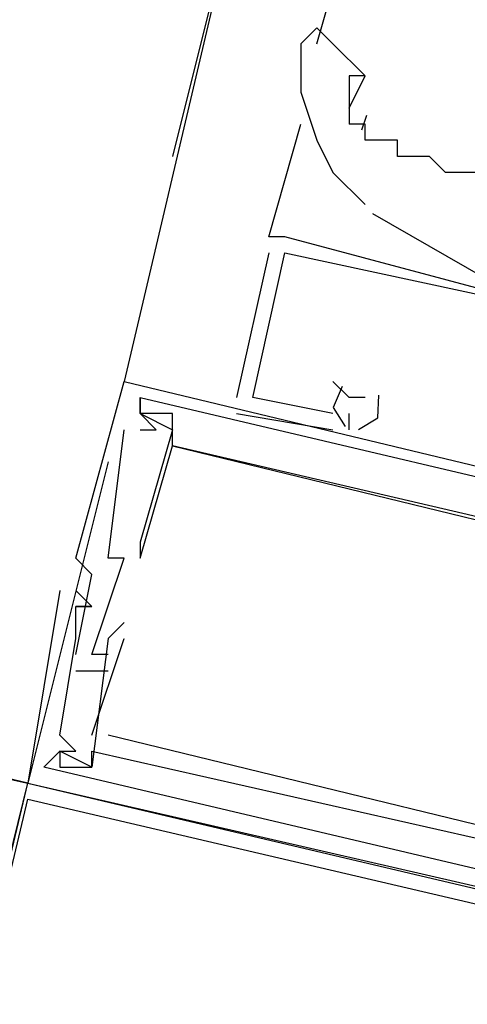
# Model space of a CAD drawing. Header units: feet. Extents: x -79 to 198, y -22 to 181.
# Tile 64 of 256: x 101.673 to 102.045, y 21.568 to 22.384. Entities that reach past the tile are written whole.
import ezdxf

# ---------------------------------------------------------------- set-up
doc = ezdxf.new("R2010")
doc.units = ezdxf.units.FT
doc.layers.add('A-LINEA', color=7, linetype='CONTINUOUS')

msp = doc.modelspace()

# ---------------------------------------------------------------- linework, layer by layer
at = {"layer": 'A-LINEA'}
for p, q in [((103.68, 30.2311), (101.76, 22.0844)), ((101.92, 22.7511), (101.8, 22.2711)), ((101.92, 22.3644), (101.9467, 22.4578)), ((101.9467, 22.3111), (101.96, 22.3378)), ((101.961, 22.305), (101.9569, 22.2927)), ((101.88, 22.2044), (101.9067, 22.2978)), ((101.92, 22.2844), (101.92, 22.2844)), ((101.9661, 22.2237), (102.0596, 22.17)), ((101.8933, 22.2044), (101.88, 22.2044)), ((101.8933, 22.2044), (101.88, 22.2044)), ((101.8933, 22.2044), (101.88, 22.2044)), ((101.8933, 22.2044), (101.8933, 22.2044)), ((101.8933, 22.2044), (101.8933, 22.2044)), ((101.8933, 22.2044), (101.8933, 22.2044)), ((101.88, 22.1911), (101.8533, 22.0711)), ((101.88, 22.1911), (101.8533, 22.0711)), ((101.88, 22.1911), (101.8533, 22.0711)), ((101.88, 22.1911), (101.88, 22.1911)), ((101.88, 22.1911), (101.88, 22.1911)), ((101.88, 22.1911), (101.88, 22.1911)), ((101.8933, 22.1911), (101.8933, 22.1911)), ((101.8933, 22.1911), (101.8933, 22.1911)), ((101.8933, 22.1911), (101.8933, 22.1911)), ((101.8933, 22.1911), (101.8933, 22.1911)), ((101.8933, 22.1911), (101.8933, 22.1911)), ((101.8933, 22.1911), (101.8933, 22.1911)), ((101.76, 22.0844), (101.76, 22.0844)), ((101.76, 22.0844), (101.76, 22.0844)), ((101.76, 22.0844), (101.76, 22.0844)), ((101.9333, 22.0844), (101.9333, 22.0844)), ((101.9333, 22.0844), (101.9333, 22.0844)), ((101.9333, 22.0844), (101.9333, 22.0844)), ((101.7733, 22.0711), (101.7733, 22.0711)), ((101.7733, 22.0711), (101.7733, 22.0711)), ((101.7733, 22.0711), (101.7733, 22.0711)), ((101.7733, 22.0711), (101.7733, 22.0711)), ((101.7733, 22.0711), (101.7733, 22.0711)), ((101.7733, 22.0711), (101.7733, 22.0711)), ((101.8533, 22.0711), (101.8533, 22.0711)), ((101.8533, 22.0711), (101.8533, 22.0711)), ((101.8533, 22.0711), (101.8533, 22.0711)), ((101.8667, 22.0711), (101.8667, 22.0711)), ((101.8667, 22.0711), (101.8667, 22.0711)), ((101.8667, 22.0711), (101.8667, 22.0711)), ((101.9467, 22.0711), (101.9467, 22.0711)), ((101.9467, 22.0711), (101.9467, 22.0711)), ((101.9467, 22.0711), (101.9467, 22.0711)), ((101.96, 22.0711), (101.96, 22.0711)), ((101.96, 22.0711), (101.96, 22.0711)), ((101.96, 22.0711), (101.96, 22.0711)), ((101.7733, 22.0578), (101.7733, 22.0578)), ((101.7733, 22.0578), (101.7733, 22.0578)), ((101.7733, 22.0578), (101.7733, 22.0578)), ((101.7733, 22.0578), (101.7733, 22.0578)), ((101.7733, 22.0578), (101.7733, 22.0578)), ((101.7733, 22.0578), (101.7733, 22.0578)), ((101.7733, 22.0578), (101.7733, 22.0578)), ((101.7733, 22.0578), (101.7733, 22.0578)), ((101.7733, 22.0578), (101.7733, 22.0578)), ((101.8, 22.0578), (101.8, 22.0578)), ((101.8, 22.0578), (101.8, 22.0578)), ((101.8, 22.0578), (101.8, 22.0578)), ((101.8533, 22.0578), (101.9333, 22.0444)), ((101.8533, 22.0578), (101.8533, 22.0578)), ((101.8533, 22.0578), (101.9333, 22.0444)), ((101.8533, 22.0578), (101.8533, 22.0578)), ((101.8533, 22.0578), (101.9333, 22.0444)), ((101.8533, 22.0578), (101.8533, 22.0578)), ((101.9333, 22.0578), (101.9333, 22.0578)), ((101.9333, 22.0578), (101.9333, 22.0578)), ((101.9333, 22.0578), (101.9333, 22.0578)), ((101.9467, 22.0444), (101.9467, 22.0578)), ((101.9467, 22.0578), (101.9467, 22.0578)), ((101.9467, 22.0444), (101.9467, 22.0578)), ((101.9467, 22.0578), (101.9467, 22.0578)), ((101.9467, 22.0444), (101.9467, 22.0578)), ((101.9467, 22.0578), (101.9467, 22.0578)), ((101.76, 22.0444), (101.76, 22.0444)), ((101.76, 22.0444), (101.76, 22.0444)), ((101.76, 22.0444), (101.76, 22.0444)), ((101.7733, 22.0444), (101.7733, 22.0444)), ((101.7733, 22.0444), (101.7733, 22.0444)), ((101.7733, 22.0444), (101.7733, 22.0444)), ((101.7867, 22.0444), (101.7867, 22.0444)), ((101.7867, 22.0444), (101.7867, 22.0444)), ((101.7867, 22.0444), (101.7867, 22.0444)), ((101.8, 22.0444), (101.8, 22.0444)), ((101.8, 22.0444), (101.8, 22.0444)), ((101.8, 22.0444), (101.8, 22.0444)), ((101.9333, 22.0444), (101.9333, 22.0444)), ((101.9333, 22.0444), (101.9333, 22.0444)), ((101.9333, 22.0444), (101.9333, 22.0444)), ((101.9467, 22.0444), (101.9467, 22.0444)), ((101.9467, 22.0444), (101.9467, 22.0444)), ((101.9467, 22.0444), (101.9467, 22.0444)), ((101.8, 22.0311), (101.8, 22.0311)), ((101.8, 22.0311), (101.8, 22.0311)), ((101.8, 22.0311), (101.8, 22.0311)), ((101.8, 22.0311), (101.8, 22.0311)), ((101.8, 22.0311), (101.8, 22.0311)), ((101.8, 22.0311), (101.8, 22.0311)), ((101.7467, 22.0178), (101.68, 21.7511)), ((101.7733, 21.9511), (101.7733, 21.9511)), ((101.7733, 21.9511), (101.7733, 21.9511)), ((101.7733, 21.9511), (101.7733, 21.9511)), ((101.72, 21.9378), (101.72, 21.9378)), ((101.72, 21.9378), (101.72, 21.9378)), ((101.72, 21.9378), (101.72, 21.9378)), ((101.7467, 21.9378), (101.7467, 21.9378)), ((101.7467, 21.9378), (101.7467, 21.9378)), ((101.7467, 21.9378), (101.7467, 21.9378)), ((101.76, 21.9378), (101.76, 21.9378)), ((101.76, 21.9378), (101.76, 21.9378)), ((101.76, 21.9378), (101.76, 21.9378)), ((101.7733, 21.9378), (101.7733, 21.9378)), ((101.7733, 21.9378), (101.7733, 21.9378)), ((101.7733, 21.9378), (101.7733, 21.9378)), ((101.7333, 21.9244), (101.7333, 21.9244)), ((101.7333, 21.9244), (101.7333, 21.9244)), ((101.7333, 21.9244), (101.7333, 21.9244)), ((101.7067, 21.9111), (101.7067, 21.9111)), ((101.7067, 21.9111), (101.7067, 21.9111)), ((101.7067, 21.9111), (101.7067, 21.9111)), ((101.7333, 21.8978), (101.72, 21.9111)), ((101.72, 21.9111), (101.72, 21.9111)), ((101.7333, 21.8978), (101.72, 21.9111)), ((101.72, 21.9111), (101.72, 21.9111)), ((101.7333, 21.8978), (101.72, 21.9111)), ((101.72, 21.9111), (101.72, 21.9111)), ((101.72, 21.8978), (101.72, 21.8978)), ((101.72, 21.8978), (101.72, 21.8978)), ((101.72, 21.8978), (101.72, 21.8978)), ((101.72, 21.8978), (101.72, 21.8978)), ((101.72, 21.8978), (101.72, 21.8978)), ((101.72, 21.8978), (101.72, 21.8978)), ((101.7333, 21.8978), (101.7333, 21.8978)), ((101.7333, 21.8978), (101.7333, 21.8978)), ((101.7333, 21.8978), (101.7333, 21.8978)), ((101.7333, 21.8978), (101.7333, 21.8978)), ((101.7333, 21.8978), (101.7333, 21.8978)), ((101.7333, 21.8978), (101.7333, 21.8978)), ((101.76, 21.8844), (101.76, 21.8844)), ((101.76, 21.8844), (101.76, 21.8844)), ((101.76, 21.8844), (101.76, 21.8844)), ((101.72, 21.8711), (101.72, 21.8711)), ((101.72, 21.8711), (101.72, 21.8711)), ((101.72, 21.8711), (101.72, 21.8711)), ((101.7333, 21.7911), (101.76, 21.8711)), ((101.7333, 21.7911), (101.76, 21.8711)), ((101.7333, 21.7911), (101.76, 21.8711)), ((101.7467, 21.8711), (101.7467, 21.8711)), ((101.7467, 21.8711), (101.7467, 21.8711)), ((101.7467, 21.8711), (101.7467, 21.8711)), ((101.76, 21.8711), (101.76, 21.8711)), ((101.76, 21.8711), (101.76, 21.8711)), ((101.76, 21.8711), (101.76, 21.8711)), ((101.72, 21.8578), (101.72, 21.8578)), ((101.72, 21.8578), (101.72, 21.8578)), ((101.72, 21.8578), (101.72, 21.8578)), ((101.7333, 21.8578), (101.7333, 21.8578)), ((101.7333, 21.8578), (101.7333, 21.8578)), ((101.7333, 21.8578), (101.7333, 21.8578)), ((101.7467, 21.8578), (101.7467, 21.8578)), ((101.7467, 21.8578), (101.7467, 21.8578)), ((101.7467, 21.8578), (101.7467, 21.8578)), ((101.72, 21.8444), (101.7467, 21.8444)), ((101.72, 21.8444), (101.72, 21.8444)), ((101.72, 21.8444), (101.7467, 21.8444)), ((101.72, 21.8444), (101.72, 21.8444)), ((101.72, 21.8444), (101.7467, 21.8444)), ((101.72, 21.8444), (101.72, 21.8444)), ((101.7467, 21.8444), (101.7467, 21.8444)), ((101.7467, 21.8444), (101.7467, 21.8444)), ((101.7467, 21.8444), (101.7467, 21.8444)), ((101.3867, 21.8178), (101.68, 21.7511)), ((101.7067, 21.7911), (101.7067, 21.7911)), ((101.7067, 21.7911), (101.7067, 21.7911)), ((101.7067, 21.7911), (101.7067, 21.7911)), ((101.7333, 21.7911), (101.7333, 21.7911)), ((101.7333, 21.7911), (101.7333, 21.7911)), ((101.7333, 21.7911), (101.7333, 21.7911)), ((101.7467, 21.7911), (101.7467, 21.7911)), ((101.7467, 21.7911), (101.7467, 21.7911)), ((101.7467, 21.7911), (101.7467, 21.7911)), ((101.7067, 21.7778), (101.7067, 21.7778)), ((101.7067, 21.7778), (101.7067, 21.7778)), ((101.7067, 21.7778), (101.7067, 21.7778)), ((101.7067, 21.7778), (101.7067, 21.7778)), ((101.7067, 21.7778), (101.7067, 21.7778)), ((101.7067, 21.7778), (101.7067, 21.7778)), ((101.72, 21.7778), (101.72, 21.7778)), ((101.72, 21.7778), (101.72, 21.7778)), ((101.72, 21.7778), (101.72, 21.7778)), ((101.7333, 21.7778), (101.7333, 21.7778)), ((101.7333, 21.7778), (101.7333, 21.7778)), ((101.7333, 21.7778), (101.7333, 21.7778)), ((101.7067, 21.7644), (101.7067, 21.7644)), ((101.7067, 21.7644), (101.7067, 21.7644)), ((101.7067, 21.7644), (101.7067, 21.7644)), ((101.7333, 21.7644), (101.7333, 21.7644)), ((101.7333, 21.7644), (101.7333, 21.7644)), ((101.7333, 21.7644), (101.7333, 21.7644)), ((101.7333, 21.7644), (101.7333, 21.7644)), ((101.7333, 21.7644), (101.7333, 21.7644)), ((101.7333, 21.7644), (101.7333, 21.7644)), ((101.68, 21.7511), (101.68, 21.7511)), ((101.68, 21.7511), (101.68, 21.7511)), ((101.68, 21.7511), (101.68, 21.7511))]:
    msp.add_line(p, q, dxfattribs=at)
for points in [[(101.96, 22.3378), (101.9333, 22.3644), (101.92, 22.3778), (101.9067, 22.3644)], [(101.9067, 22.3644), (101.9067, 22.3511), (101.9067, 22.3244), (101.92, 22.2844), (101.9333, 22.2578), (101.96, 22.2311)], [(101.96, 22.3378), (101.9467, 22.3378), (101.9467, 22.3244), (101.9467, 22.2978)], [(102.0667, 22.2444), (102.0533, 22.2578), (102.04, 22.2578), (102.0267, 22.2578), (102.0133, 22.2711), (102, 22.2711), (101.9867, 22.2711), (101.9867, 22.2844), (101.9733, 22.2844), (101.96, 22.2844), (101.96, 22.2978), (101.9467, 22.2978)], [(102.2267, 21.9778), (102.2533, 22.1111), (102.24, 22.1111), (102.2533, 22.1111), (102.24, 22.0844), (102.2133, 21.9911), (102.1867, 22.0044), (102.1867, 22.0311), (102.1733, 22.0311), (102.1467, 22.0311), (102.12, 22.0444), (102.1067, 22.0444), (102.0933, 22.0178), (102.0533, 22.0311), (102.08, 22.1244), (102.0933, 22.1111), (102.0933, 22.1244), (102.08, 22.1244), (102.0933, 22.1511), (102.0933, 22.1378), (102.0933, 22.1511), (101.8933, 22.2044)], [(102.2267, 21.9778), (102.2533, 22.1111), (102.24, 22.1111), (102.2533, 22.1111), (102.24, 22.0844), (102.2133, 21.9911), (102.1867, 22.0044), (102.1867, 22.0311), (102.1733, 22.0311), (102.1467, 22.0311), (102.12, 22.0444), (102.1067, 22.0444), (102.0933, 22.0178), (102.0533, 22.0311), (102.08, 22.1244), (102.0933, 22.1111), (102.0933, 22.1244), (102.08, 22.1244), (102.0933, 22.1511), (102.0933, 22.1378), (102.0933, 22.1511), (101.8933, 22.2044)], [(102.2267, 21.9778), (102.2533, 22.1111), (102.24, 22.1111), (102.2533, 22.1111), (102.24, 22.0844), (102.2133, 21.9911), (102.1867, 22.0044), (102.1867, 22.0311), (102.1733, 22.0311), (102.1467, 22.0311), (102.12, 22.0444), (102.1067, 22.0444), (102.0933, 22.0178), (102.0533, 22.0311), (102.08, 22.1244), (102.0933, 22.1111), (102.0933, 22.1244), (102.08, 22.1244), (102.0933, 22.1511), (102.0933, 22.1378), (102.0933, 22.1511), (101.8933, 22.2044)], [(101.9333, 22.0578), (101.8667, 22.0711), (101.8933, 22.1911), (102.08, 22.1511), (102.08, 22.1244), (102.08, 22.1244)], [(101.9333, 22.0578), (101.8667, 22.0711), (101.8933, 22.1911), (102.08, 22.1511), (102.08, 22.1244), (102.08, 22.1244)], [(101.9333, 22.0578), (101.8667, 22.0711), (101.8933, 22.1911), (102.08, 22.1511), (102.08, 22.1244), (102.08, 22.1244)], [(101.72, 21.8578), (101.7333, 21.9244), (101.72, 21.9378), (101.76, 22.0844), (102.4267, 21.9244), (102.44, 21.9244)], [(101.72, 21.8578), (101.7333, 21.9244), (101.72, 21.9378), (101.76, 22.0844), (102.4267, 21.9244), (102.44, 21.9244)], [(101.72, 21.8578), (101.7333, 21.9244), (101.72, 21.9378), (101.76, 22.0844), (102.4267, 21.9244), (102.44, 21.9244)], [(101.96, 22.0711), (101.9467, 22.0711), (101.9467, 22.0711), (101.9333, 22.0844)], [(101.96, 22.0711), (101.9467, 22.0711), (101.9467, 22.0711), (101.9333, 22.0844)], [(101.96, 22.0711), (101.9467, 22.0711), (101.9467, 22.0711), (101.9333, 22.0844)], [(101.9409, 22.0801), (101.9334, 22.0629), (101.9435, 22.047)], [(101.9409, 22.0801), (101.9334, 22.0629), (101.9435, 22.047)], [(101.9409, 22.0801), (101.9334, 22.0629), (101.9435, 22.047)], [(102.2, 21.9511), (102.2, 21.9378), (101.8, 22.0311), (101.8, 22.0578), (101.7733, 22.0578), (101.7733, 22.0711), (101.7733, 22.0578), (101.8, 22.0444), (101.7733, 21.9511), (101.7733, 21.9378), (101.8, 22.0311), (102.2933, 21.9111), (102.28, 21.8178), (102.28, 21.8178), (102.2933, 21.8311)], [(101.7733, 22.0444), (101.7867, 22.0444), (101.7733, 22.0578), (101.7733, 22.0711), (102.2267, 21.9644)], [(102.2, 21.9511), (102.2, 21.9378), (101.8, 22.0311), (101.8, 22.0578), (101.7733, 22.0578), (101.7733, 22.0711), (101.7733, 22.0578), (101.8, 22.0444), (101.7733, 21.9511), (101.7733, 21.9378), (101.8, 22.0311), (102.2933, 21.9111), (102.28, 21.8178), (102.28, 21.8178), (102.2933, 21.8311)], [(101.7733, 22.0444), (101.7867, 22.0444), (101.7733, 22.0578), (101.7733, 22.0711), (102.2267, 21.9644)], [(102.2, 21.9511), (102.2, 21.9378), (101.8, 22.0311), (101.8, 22.0578), (101.7733, 22.0578), (101.7733, 22.0711), (101.7733, 22.0578), (101.8, 22.0444), (101.7733, 21.9511), (101.7733, 21.9378), (101.8, 22.0311), (102.2933, 21.9111), (102.28, 21.8178), (102.28, 21.8178), (102.2933, 21.8311)], [(101.7733, 22.0444), (101.7867, 22.0444), (101.7733, 22.0578), (101.7733, 22.0711), (102.2267, 21.9644)], [(101.9544, 22.0445), (101.9705, 22.0541), (101.9714, 22.0729)], [(101.9544, 22.0445), (101.9705, 22.0541), (101.9714, 22.0729)], [(101.9544, 22.0445), (101.9705, 22.0541), (101.9714, 22.0729)], [(101.7467, 21.8578), (101.7333, 21.8578), (101.76, 21.9378), (101.7467, 21.9378), (101.76, 22.0444)], [(101.7467, 21.8578), (101.7333, 21.8578), (101.76, 21.9378), (101.7467, 21.9378), (101.76, 22.0444)], [(101.7467, 21.8578), (101.7333, 21.8578), (101.76, 21.9378), (101.7467, 21.9378), (101.76, 22.0444)], [(101.7067, 21.9111), (101.68, 21.7511), (102.36, 21.5911), (102.36, 21.6044)], [(101.7067, 21.9111), (101.68, 21.7511), (102.36, 21.5911), (102.36, 21.6044)], [(101.7067, 21.9111), (101.68, 21.7511), (102.36, 21.5911), (102.36, 21.6044)], [(101.6933, 21.7644), (101.7067, 21.7778), (101.72, 21.7778), (101.7067, 21.7911), (101.72, 21.8711), (101.72, 21.8978), (101.7333, 21.8978), (101.72, 21.8978)], [(101.6933, 21.7644), (101.7067, 21.7778), (101.72, 21.7778), (101.7067, 21.7911), (101.72, 21.8711), (101.72, 21.8978), (101.7333, 21.8978), (101.72, 21.8978)], [(101.6933, 21.7644), (101.7067, 21.7778), (101.72, 21.7778), (101.7067, 21.7911), (101.72, 21.8711), (101.72, 21.8978), (101.7333, 21.8978), (101.72, 21.8978)], [(101.76, 21.8844), (101.7467, 21.8711), (101.7333, 21.7644), (101.7067, 21.7778), (101.7067, 21.7644), (101.7333, 21.7644), (101.7333, 21.7778), (102.1467, 21.6844), (102.1333, 21.6711), (102.1467, 21.6711), (102.1467, 21.6844), (102.24, 21.6578)], [(101.76, 21.8844), (101.7467, 21.8711), (101.7333, 21.7644), (101.7067, 21.7778), (101.7067, 21.7644), (101.7333, 21.7644), (101.7333, 21.7778), (102.1467, 21.6844), (102.1333, 21.6711), (102.1467, 21.6711), (102.1467, 21.6844), (102.24, 21.6578)], [(101.76, 21.8844), (101.7467, 21.8711), (101.7333, 21.7644), (101.7067, 21.7778), (101.7067, 21.7644), (101.7333, 21.7644), (101.7333, 21.7778), (102.1467, 21.6844), (102.1333, 21.6711), (102.1467, 21.6711), (102.1467, 21.6844), (102.24, 21.6578)], [(101.68, 21.7511), (101.4, 21.8178), (101.2667, 21.2578), (101.5467, 21.1911), (101.68, 21.7511)], [(102.2533, 21.7644), (102.24, 21.6711), (101.7467, 21.7911)], [(102.2533, 21.7644), (102.24, 21.6711), (101.7467, 21.7911)], [(102.2533, 21.7644), (102.24, 21.6711), (101.7467, 21.7911)], [(102.16, 21.6844), (102.1467, 21.6844), (102.1467, 21.6711), (102.1467, 21.6578), (101.6933, 21.7644)], [(102.16, 21.6844), (102.1467, 21.6844), (102.1467, 21.6711), (102.1467, 21.6578), (101.6933, 21.7644)], [(102.16, 21.6844), (102.1467, 21.6844), (102.1467, 21.6711), (102.1467, 21.6578), (101.6933, 21.7644)], [(101.68, 21.7511), (102.4933, 21.5644), (102.2933, 20.7511), (101.48, 20.9378), (101.68, 21.7511)], [(101.68, 21.7378), (102.48, 21.5511), (102.2933, 20.7644), (101.4933, 20.9511), (101.68, 21.7378)]]:
    msp.add_lwpolyline(points, dxfattribs=at)

doc.saveas('drawing.dxf')
